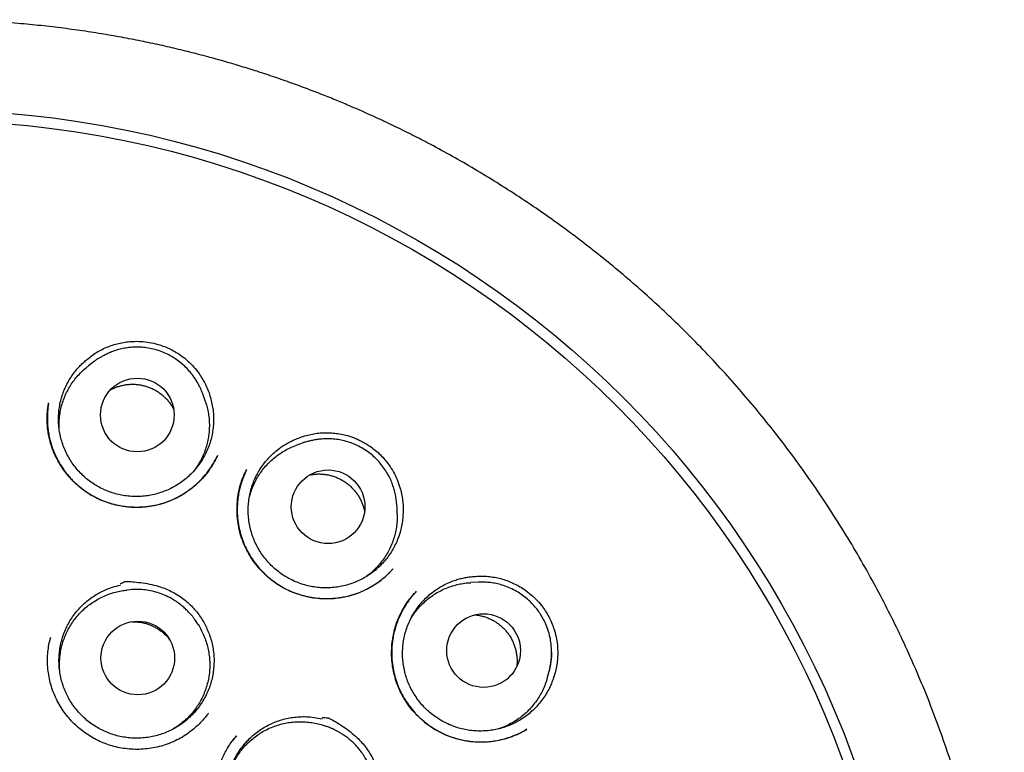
# Model space of a CAD drawing. Header units: millimetres. Extents: x 8 to 676, y 12 to 869.
# Tile 71 of 77: x 405 to 422, y 857 to 869. Entities that reach past the tile are written whole.
import ezdxf

# ---------------------------------------------------------------- set-up
doc = ezdxf.new("R2010")
doc.units = ezdxf.units.MM

msp = doc.modelspace()

# ---------------------------------------------------------------- linework, layer by layer
at = {"color": 7, "linetype": 'Continuous', "lineweight": 30}
for p, q in [((406.604, 863.172), (406.503, 863.095)), ((408.448, 862.495), (408.408, 862.615)), ((410.069, 861.815), (409.95, 861.772)), ((411.633, 860.625), (411.63, 860.751)), ((412.981, 859.498), (412.855, 859.491)), ((412.988, 859.498), (412.981, 859.498)), ((412.988, 859.498), (412.981, 859.498)), ((407.195, 859.373), (407.139, 859.368)), ((411.951, 859.344), (411.953, 859.346)), ((408.322, 858.798), (408.292, 858.845)), ((405.873, 858.579), (405.868, 858.557)), ((414.124, 857.899), (414.159, 858.021)), ((408.492, 857.315), (408.497, 857.321)), ((410.496, 857.087), (410.444, 857.106)), ((413.784, 857.053), (413.777, 857.049))]:
    msp.add_line(p, q, dxfattribs=at)
for centre, radius in [((403.836, 850.997), 16.35), ((403.836, 850.997), 16.174), ((407.315, 862.278), 0.612), ((410.485, 860.752), 0.612), ((413.068, 858.361), 0.612), ((407.323, 858.238), 0.612)]:
    msp.add_circle(centre, radius, dxfattribs=at)
msp.add_arc((413.047, 858.338), 1.156, 344.1025, 0.2321, dxfattribs=at)
for points, knots in [([(413.608, 835.879), (413.613, 835.883), (413.626, 835.892), (413.655, 835.912), (413.697, 835.942), (413.756, 835.983), (413.826, 836.031), (413.903, 836.084), (414.014, 836.161), (414.159, 836.263), (414.337, 836.392), (414.525, 836.531), (414.72, 836.68), (414.924, 836.84), (415.136, 837.011), (415.338, 837.181), (415.53, 837.346), (415.708, 837.502), (415.883, 837.661), (416.055, 837.821), (416.265, 838.022), (416.511, 838.266), (416.789, 838.553), (417.056, 838.842), (417.311, 839.131), (417.561, 839.425), (417.804, 839.725), (418.041, 840.03), (418.269, 840.336), (418.488, 840.644), (418.7, 840.955), (418.905, 841.271), (419.103, 841.589), (419.311, 841.939), (419.526, 842.321), (419.745, 842.736), (419.954, 843.156), (420.151, 843.582), (420.341, 844.022), (420.523, 844.476), (420.696, 844.946), (420.856, 845.421), (421.003, 845.901), (421.137, 846.386), (421.254, 846.864), (421.357, 847.334), (421.445, 847.797), (421.521, 848.26), (421.585, 848.725), (421.638, 849.201), (421.678, 849.687), (421.706, 850.185), (421.72, 850.684), (421.72, 851.185), (421.706, 851.688), (421.678, 852.18), (421.638, 852.662), (421.586, 853.131), (421.522, 853.598), (421.446, 854.062), (421.356, 854.532), (421.252, 855.009), (421.133, 855.492), (421, 855.972), (420.854, 856.449), (420.693, 856.923), (420.523, 857.385), (420.343, 857.833), (420.155, 858.268), (419.956, 858.697), (419.746, 859.119), (419.521, 859.543), (419.281, 859.969), (419.024, 860.395), (418.756, 860.813), (418.476, 861.225), (418.185, 861.628), (417.888, 862.017), (417.586, 862.391), (417.279, 862.751), (416.963, 863.103), (416.637, 863.447), (416.312, 863.771), (415.99, 864.077), (415.671, 864.366), (415.345, 864.647), (415.013, 864.92), (414.674, 865.184), (414.332, 865.439), (413.978, 865.689), (413.615, 865.933), (413.243, 866.17), (412.874, 866.393), (412.509, 866.602), (412.218, 866.759), (412.002, 866.872), (411.86, 866.944), (411.716, 867.016), (411.565, 867.089), (411.404, 867.165), (411.231, 867.245), (411.045, 867.329), (410.844, 867.416), (410.625, 867.508), (410.389, 867.603), (410.139, 867.7), (409.874, 867.797), (409.594, 867.895), (409.315, 867.988), (409.038, 868.074), (408.765, 868.155), (408.481, 868.234), (408.187, 868.31), (407.885, 868.384), (407.573, 868.453), (407.254, 868.519), (406.923, 868.58), (406.58, 868.637), (406.224, 868.689), (405.854, 868.736), (405.473, 868.775), (405.08, 868.807), (404.676, 868.831), (404.26, 868.846), (403.979, 868.848), (403.836, 868.849)], [0, 0, 0, 0, 0.000552, 0.001205, 0.002456, 0.004012, 0.005886, 0.007981, 0.01016, 0.014683, 0.019527, 0.024569, 0.029914, 0.035556, 0.041491, 0.047717, 0.052815, 0.058019, 0.063172, 0.06827, 0.073314, 0.082189, 0.090899, 0.099447, 0.107837, 0.116073, 0.124646, 0.133059, 0.141311, 0.149527, 0.157735, 0.165924, 0.174094, 0.182247, 0.192479, 0.202698, 0.212911, 0.223125, 0.233347, 0.244204, 0.255084, 0.265996, 0.276945, 0.287894, 0.298822, 0.309094, 0.319334, 0.329556, 0.339769, 0.349978, 0.360811, 0.371658, 0.382526, 0.393429, 0.404375, 0.415334, 0.425647, 0.435926, 0.446176, 0.456406, 0.466622, 0.477451, 0.48828, 0.499119, 0.509976, 0.52086, 0.531779, 0.542113, 0.552435, 0.562723, 0.572982, 0.583219, 0.594058, 0.604885, 0.615704, 0.626524, 0.637356, 0.648208, 0.658466, 0.668759, 0.679071, 0.689384, 0.699684, 0.709041, 0.718401, 0.727768, 0.737143, 0.746507, 0.755832, 0.76498, 0.77481, 0.784408, 0.793782, 0.80294, 0.811886, 0.815386, 0.818854, 0.822294, 0.825904, 0.829787, 0.833941, 0.83837, 0.843075, 0.8483, 0.853836, 0.859683, 0.865835, 0.872288, 0.879035, 0.885031, 0.891231, 0.897638, 0.904251, 0.911072, 0.917975, 0.925081, 0.932392, 0.939912, 0.947802, 0.955915, 0.964256, 0.972828, 0.981639, 0.990694, 1, 1, 1, 1]), ([(406.487, 863.208), (406.515, 863.23), (406.57, 863.274), (406.66, 863.332), (406.754, 863.382), (406.853, 863.424), (406.954, 863.457), (407.058, 863.481), (407.164, 863.497), (407.282, 863.504), (407.412, 863.5), (407.553, 863.48), (407.68, 863.447), (407.792, 863.406), (407.891, 863.36), (407.986, 863.305), (408.084, 863.237), (408.182, 863.152), (408.278, 863.05), (408.356, 862.946), (408.418, 862.845), (408.467, 862.747), (408.508, 862.646), (408.527, 862.576), (408.537, 862.541)], [0, 0, 0, 0, 0.0414575, 0.0830604, 0.1246565, 0.1661048, 0.2075898, 0.2492262, 0.2908707, 0.3323666, 0.3873413, 0.44248, 0.4974493, 0.5397651, 0.5822438, 0.6247246, 0.6670432, 0.7214283, 0.7759745, 0.8303619, 0.8726962, 0.9151906, 0.9576769, 1, 1, 1, 1]), ([(408.408, 862.615), (408.406, 862.623), (408.4, 862.64), (408.386, 862.673), (408.368, 862.714), (408.344, 862.764), (408.313, 862.82), (408.275, 862.883), (408.23, 862.947), (408.174, 863.016), (408.105, 863.088), (408.023, 863.159), (407.934, 863.223), (407.839, 863.278), (407.738, 863.324), (407.633, 863.36), (407.525, 863.386), (407.415, 863.402), (407.307, 863.407), (407.202, 863.402), (407.101, 863.388), (407.013, 863.368), (406.936, 863.345), (406.87, 863.32), (406.808, 863.292), (406.751, 863.263), (406.702, 863.235), (406.66, 863.21), (406.627, 863.189), (406.611, 863.177), (406.604, 863.172)], [0, 0, 0, 0, 0.013216, 0.029775, 0.050248, 0.074929, 0.103988, 0.137536, 0.173741, 0.210111, 0.258836, 0.307835, 0.357109, 0.406659, 0.456485, 0.506589, 0.556971, 0.607098, 0.65585, 0.703193, 0.749127, 0.793653, 0.826127, 0.857809, 0.888699, 0.918391, 0.94419, 0.965932, 0.984208, 1, 1, 1, 1]), ([(408.537, 862.541), (408.545, 862.506), (408.562, 862.437), (408.577, 862.33), (408.584, 862.222), (408.58, 862.113), (408.568, 862.006), (408.547, 861.9), (408.517, 861.795), (408.478, 861.694), (408.431, 861.597), (408.376, 861.504), (408.313, 861.415), (408.242, 861.332), (408.165, 861.256), (408.083, 861.187), (407.994, 861.124), (407.899, 861.069), (407.802, 861.023), (407.7, 860.985), (407.595, 860.955), (407.488, 860.935), (407.381, 860.923), (407.272, 860.921), (407.163, 860.927), (407.055, 860.943), (406.95, 860.968), (406.847, 861.001), (406.746, 861.043), (406.649, 861.094), (406.558, 861.152), (406.471, 861.217), (406.39, 861.29), (406.316, 861.37), (406.249, 861.455), (406.189, 861.545), (406.137, 861.641), (406.093, 861.741), (406.057, 861.843), (406.031, 861.947), (406.013, 862.055), (406.005, 862.163), (406.006, 862.271), (406.015, 862.379), (406.034, 862.486), (406.062, 862.591), (406.099, 862.692), (406.144, 862.791), (406.197, 862.885), (406.254, 862.968), (406.31, 863.039), (406.365, 863.099), (406.424, 863.156), (406.466, 863.191), (406.487, 863.208)], [0, 0, 0, 0, 0.019325, 0.03865, 0.058536, 0.078423, 0.097748, 0.117073, 0.136959, 0.156846, 0.176171, 0.195496, 0.215382, 0.235269, 0.254594, 0.273919, 0.293805, 0.313692, 0.333017, 0.352342, 0.372228, 0.392115, 0.41144, 0.430765, 0.450651, 0.470537, 0.489862, 0.509187, 0.529074, 0.54896, 0.568285, 0.58761, 0.607497, 0.627383, 0.646708, 0.666033, 0.68592, 0.705806, 0.725131, 0.744456, 0.764343, 0.784229, 0.803554, 0.822879, 0.842765, 0.862652, 0.881977, 0.901302, 0.921188, 0.941075, 0.955687, 0.9703, 0.98515, 1, 1, 1, 1]), ([(406.017, 862.043), (406.016, 862.077), (406.014, 862.147), (406.022, 862.252), (406.038, 862.356), (406.063, 862.457), (406.097, 862.556), (406.139, 862.653), (406.189, 862.746), (406.246, 862.833), (406.311, 862.915), (406.383, 862.992), (406.447, 863.053), (406.49, 863.084), (406.503, 863.094)], [0, 0, 0, 0, 0.084507, 0.172793, 0.261079, 0.346872, 0.432666, 0.520952, 0.609238, 0.695031, 0.780825, 0.869111, 0.957397, 1, 1, 1, 1]), ([(406.87, 862.696), (406.876, 862.699), (406.9, 862.713), (406.946, 862.733), (407.006, 862.755), (407.069, 862.771), (407.134, 862.783), (407.198, 862.788), (407.263, 862.789), (407.328, 862.784), (407.392, 862.773), (407.455, 862.757), (407.516, 862.736), (407.576, 862.71), (407.634, 862.679), (407.688, 862.643), (407.738, 862.603), (407.786, 862.559), (407.83, 862.51), (407.869, 862.459), (407.899, 862.413), (407.915, 862.382), (407.92, 862.371)], [0, 0, 0, 0, 0.016137, 0.068412, 0.120687, 0.174481, 0.228274, 0.280549, 0.332824, 0.386617, 0.440411, 0.492685, 0.54496, 0.598754, 0.652547, 0.704822, 0.757097, 0.81089, 0.864684, 0.916958, 0.969233, 1, 1, 1, 1]), ([(408.448, 862.495), (408.458, 862.464), (408.477, 862.401), (408.497, 862.302), (408.51, 862.198), (408.513, 862.093), (408.508, 861.987), (408.493, 861.884), (408.471, 861.782), (408.439, 861.681), (408.399, 861.584), (408.351, 861.491), (408.302, 861.411), (408.266, 861.364), (408.251, 861.345)], [0, 0, 0, 0, 0.078659, 0.163734, 0.24881, 0.336357, 0.423904, 0.50898, 0.594055, 0.681602, 0.76915, 0.854225, 0.939301, 1, 1, 1, 1]), ([(408.647, 861.607), (408.636, 861.583), (408.613, 861.533), (408.571, 861.457), (408.522, 861.378), (408.464, 861.3), (408.392, 861.216), (408.307, 861.13), (408.205, 861.045), (408.095, 860.968), (407.975, 860.899), (407.846, 860.842), (407.711, 860.796), (407.57, 860.764), (407.428, 860.745), (407.285, 860.74), (407.143, 860.748), (407.003, 860.769), (406.867, 860.804), (406.735, 860.85), (406.61, 860.909), (406.491, 860.979), (406.38, 861.059), (406.275, 861.149), (406.179, 861.25), (406.091, 861.36), (406.013, 861.479), (405.946, 861.606), (405.898, 861.726), (405.865, 861.835), (405.843, 861.931), (405.826, 862.031), (405.817, 862.133), (405.816, 862.233), (405.82, 862.324), (405.828, 862.405), (405.837, 862.455), (405.84, 862.479)], [0, 0, 0, 0, 0.0196256, 0.04029, 0.0620578, 0.0849869, 0.1087541, 0.1389856, 0.169815, 0.2012633, 0.2333611, 0.2661486, 0.2994968, 0.3331847, 0.3666427, 0.3998536, 0.4328409, 0.4656294, 0.4982506, 0.5307484, 0.5630098, 0.5949264, 0.626683, 0.6587449, 0.6911482, 0.7238955, 0.7569923, 0.7904558, 0.8243154, 0.8471235, 0.8701215, 0.8928682, 0.9183567, 0.9418022, 0.9632103, 0.9825994, 1, 1, 1, 1]), ([(405.839, 862.471), (405.836, 862.449), (405.829, 862.407), (405.824, 862.344), (405.82, 862.27), (405.819, 862.182), (405.824, 862.083), (405.837, 861.984), (405.856, 861.887), (405.884, 861.785), (405.92, 861.681), (405.969, 861.57), (406.032, 861.455), (406.11, 861.34), (406.197, 861.233), (406.292, 861.137), (406.394, 861.05), (406.502, 860.974), (406.616, 860.909), (406.734, 860.854), (406.857, 860.811), (406.984, 860.777), (407.116, 860.755), (407.25, 860.743), (407.387, 860.744), (407.524, 860.758), (407.661, 860.786), (407.797, 860.827), (407.929, 860.881), (408.056, 860.949), (408.178, 861.029), (408.292, 861.122), (408.398, 861.226), (408.493, 861.341), (408.575, 861.463), (408.618, 861.549), (408.639, 861.591)], [0, 0, 0, 0, 0.015715, 0.030589, 0.04493, 0.067897, 0.093157, 0.11504, 0.138436, 0.163249, 0.189444, 0.216244, 0.249354, 0.282045, 0.314325, 0.3462, 0.377683, 0.408796, 0.439558, 0.469982, 0.500477, 0.531405, 0.562747, 0.594482, 0.626591, 0.659068, 0.691921, 0.725161, 0.758817, 0.792849, 0.827133, 0.861679, 0.89651, 0.931662, 0.967152, 1, 1, 1, 1]), ([(411.73, 860.643), (411.728, 860.607), (411.724, 860.536), (411.707, 860.429), (411.681, 860.324), (411.646, 860.221), (411.603, 860.122), (411.552, 860.027), (411.492, 859.936), (411.425, 859.85), (411.351, 859.771), (411.271, 859.699), (411.185, 859.633), (411.093, 859.574), (410.997, 859.524), (410.898, 859.483), (410.794, 859.449), (410.688, 859.424), (410.581, 859.409), (410.473, 859.402), (410.364, 859.405), (410.255, 859.417), (410.149, 859.437), (410.045, 859.467), (409.943, 859.505), (409.844, 859.552), (409.75, 859.607), (409.662, 859.669), (409.578, 859.739), (409.5, 859.816), (409.43, 859.899), (409.367, 859.987), (409.311, 860.08), (409.263, 860.178), (409.224, 860.279), (409.194, 860.383), (409.172, 860.49), (409.159, 860.598), (409.156, 860.706), (409.161, 860.814), (409.176, 860.922), (409.2, 861.028), (409.232, 861.131), (409.273, 861.231), (409.323, 861.328), (409.381, 861.42), (409.446, 861.506), (409.518, 861.586), (409.597, 861.661), (409.675, 861.724), (409.75, 861.774), (409.82, 861.816), (409.893, 861.853), (409.943, 861.874), (409.968, 861.885)], [0, 0, 0, 0, 0.019325, 0.03865, 0.058536, 0.078423, 0.097748, 0.117073, 0.136959, 0.156846, 0.176171, 0.195496, 0.215382, 0.235269, 0.254594, 0.273919, 0.293805, 0.313692, 0.333017, 0.352342, 0.372228, 0.392115, 0.41144, 0.430765, 0.450651, 0.470537, 0.489862, 0.509187, 0.529074, 0.54896, 0.568285, 0.58761, 0.607497, 0.627383, 0.646708, 0.666033, 0.68592, 0.705806, 0.725131, 0.744456, 0.764343, 0.784229, 0.803554, 0.822879, 0.842765, 0.862652, 0.881977, 0.901302, 0.921188, 0.941075, 0.955687, 0.9703, 0.98515, 1, 1, 1, 1]), ([(409.968, 861.885), (410.001, 861.897), (410.068, 861.923), (410.171, 861.951), (410.275, 861.972), (410.382, 861.983), (410.488, 861.984), (410.595, 861.977), (410.701, 861.961), (410.816, 861.933), (410.939, 861.89), (411.067, 861.83), (411.179, 861.761), (411.274, 861.689), (411.355, 861.615), (411.429, 861.535), (411.503, 861.441), (411.572, 861.331), (411.633, 861.205), (411.677, 861.083), (411.707, 860.968), (411.725, 860.86), (411.734, 860.751), (411.732, 860.679), (411.73, 860.643)], [0, 0, 0, 0, 0.041458, 0.08306, 0.124656, 0.166105, 0.20759, 0.249226, 0.290871, 0.332367, 0.387341, 0.44248, 0.497449, 0.539765, 0.582244, 0.624725, 0.667043, 0.721428, 0.775975, 0.830362, 0.872696, 0.915191, 0.957677, 1, 1, 1, 1]), ([(411.63, 860.751), (411.629, 860.766), (411.627, 860.795), (411.62, 860.842), (411.614, 860.886), (411.608, 860.929), (411.599, 860.974), (411.585, 861.032), (411.563, 861.104), (411.53, 861.191), (411.485, 861.282), (411.429, 861.374), (411.363, 861.463), (411.288, 861.546), (411.205, 861.621), (411.115, 861.688), (411.019, 861.746), (410.918, 861.794), (410.813, 861.832), (410.705, 861.86), (410.599, 861.877), (410.498, 861.883), (410.404, 861.881), (410.32, 861.873), (410.255, 861.862), (410.208, 861.852), (410.176, 861.844), (410.14, 861.835), (410.11, 861.827), (410.085, 861.821), (410.075, 861.817), (410.069, 861.815)], [0, 0, 0, 0, 0.024901, 0.047405, 0.065756, 0.085069, 0.105845, 0.128086, 0.165988, 0.207502, 0.253102, 0.302278, 0.352507, 0.402734, 0.452959, 0.503183, 0.553408, 0.603633, 0.65386, 0.70409, 0.753266, 0.798867, 0.840783, 0.879013, 0.913557, 0.929447, 0.944406, 0.958341, 0.978488, 0.988943, 1, 1, 1, 1]), ([(409.175, 860.902), (409.181, 860.926), (409.195, 860.983), (409.227, 861.071), (409.27, 861.168), (409.322, 861.26), (409.38, 861.346), (409.446, 861.427), (409.519, 861.504), (409.598, 861.573), (409.682, 861.636), (409.771, 861.69), (409.861, 861.737), (409.922, 861.76), (409.951, 861.771)], [0, 0, 0, 0, 0.059835, 0.145078, 0.232798, 0.320518, 0.405761, 0.491004, 0.578724, 0.666444, 0.751687, 0.83693, 0.92465, 1, 1, 1, 1]), ([(411.56, 859.718), (411.555, 859.713), (411.545, 859.701), (411.524, 859.678), (411.495, 859.647), (411.455, 859.607), (411.405, 859.563), (411.343, 859.513), (411.269, 859.461), (411.185, 859.41), (411.094, 859.362), (411.001, 859.322), (410.906, 859.288), (410.809, 859.261), (410.696, 859.238), (410.566, 859.223), (410.421, 859.219), (410.278, 859.23), (410.137, 859.254), (410, 859.291), (409.866, 859.341), (409.738, 859.404), (409.617, 859.479), (409.504, 859.565), (409.4, 859.661), (409.305, 859.766), (409.22, 859.88), (409.146, 860.001), (409.084, 860.13), (409.034, 860.267), (408.998, 860.41), (408.976, 860.557), (408.969, 860.691), (408.974, 860.81), (408.984, 860.912), (409, 861.004), (409.018, 861.085), (409.037, 861.15), (409.057, 861.206), (409.075, 861.254), (409.093, 861.294), (409.108, 861.325), (409.12, 861.35), (409.127, 861.363), (409.13, 861.369)], [0, 0, 0, 0, 0.005354, 0.012358, 0.023047, 0.036292, 0.05213, 0.070585, 0.091605, 0.115724, 0.139685, 0.163504, 0.187117, 0.210488, 0.233635, 0.267957, 0.301839, 0.335305, 0.368405, 0.401491, 0.434707, 0.467924, 0.501042, 0.534096, 0.567103, 0.600071, 0.633003, 0.666002, 0.699404, 0.733264, 0.7676, 0.802421, 0.837711, 0.861491, 0.885458, 0.909602, 0.927299, 0.943188, 0.957204, 0.969362, 0.979682, 0.988191, 0.994934, 1, 1, 1, 1]), ([(409.133, 861.374), (409.128, 861.365), (409.119, 861.346), (409.106, 861.313), (409.091, 861.279), (409.071, 861.229), (409.044, 861.156), (409.018, 861.064), (408.997, 860.967), (408.982, 860.867), (408.974, 860.757), (408.974, 860.644), (408.983, 860.52), (409.005, 860.389), (409.042, 860.254), (409.09, 860.125), (409.15, 860.003), (409.218, 859.888), (409.296, 859.782), (409.381, 859.684), (409.471, 859.596), (409.537, 859.544), (409.569, 859.519)], [0, 0, 0, 0, 0.0168037, 0.033484, 0.0509272, 0.0699658, 0.1131136, 0.1630309, 0.2078531, 0.257034, 0.3105991, 0.3664482, 0.4218102, 0.4903767, 0.5579507, 0.6243535, 0.6896595, 0.753907, 0.817114, 0.8792911, 0.9408531, 1, 1, 1, 1]), ([(410.183, 861.282), (410.19, 861.283), (410.217, 861.289), (410.267, 861.295), (410.331, 861.298), (410.396, 861.295), (410.461, 861.287), (410.524, 861.274), (410.586, 861.255), (410.647, 861.231), (410.706, 861.202), (410.761, 861.168), (410.813, 861.13), (410.863, 861.087), (410.908, 861.04), (410.949, 860.991), (410.986, 860.937), (411.019, 860.881), (411.046, 860.822), (411.068, 860.761), (411.084, 860.708), (411.089, 860.675), (411.091, 860.663)], [0, 0, 0, 0, 0.016926, 0.069197, 0.121467, 0.175257, 0.229046, 0.281317, 0.333588, 0.387377, 0.441167, 0.493438, 0.545709, 0.599498, 0.653287, 0.705558, 0.757829, 0.811619, 0.865408, 0.917679, 0.96995, 1, 1, 1, 1]), ([(411.632, 860.625), (411.632, 860.606), (411.634, 860.552), (411.627, 860.464), (411.611, 860.36), (411.587, 860.259), (411.554, 860.158), (411.513, 860.061), (411.463, 859.969), (411.407, 859.881), (411.342, 859.798), (411.271, 859.72), (411.196, 859.651), (411.142, 859.611), (411.117, 859.591)], [0, 0, 0, 0, 0.046238, 0.134809, 0.220879, 0.306949, 0.39552, 0.484091, 0.570161, 0.656231, 0.744802, 0.833373, 0.919443, 1, 1, 1, 1]), ([(409.577, 859.513), (409.611, 859.489), (409.681, 859.439), (409.796, 859.377), (409.917, 859.324), (410.045, 859.281), (410.176, 859.25), (410.311, 859.23), (410.439, 859.223), (410.559, 859.226), (410.672, 859.238), (410.787, 859.259), (410.903, 859.291), (411.013, 859.33), (411.115, 859.377), (411.21, 859.429), (411.304, 859.488), (411.394, 859.557), (411.477, 859.629), (411.526, 859.681), (411.549, 859.705)], [0, 0, 0, 0, 0.058191, 0.118624, 0.179666, 0.241317, 0.303551, 0.366326, 0.429598, 0.480595, 0.532782, 0.586541, 0.641881, 0.698841, 0.747579, 0.797484, 0.84857, 0.900844, 0.954321, 1, 1, 1, 1]), ([(414.223, 857.887), (414.211, 857.854), (414.186, 857.787), (414.138, 857.69), (414.082, 857.597), (414.018, 857.509), (413.948, 857.427), (413.871, 857.352), (413.787, 857.282), (413.697, 857.22), (413.604, 857.167), (413.506, 857.121), (413.404, 857.083), (413.299, 857.054), (413.193, 857.035), (413.085, 857.024), (412.976, 857.023), (412.867, 857.03), (412.761, 857.047), (412.656, 857.073), (412.552, 857.107), (412.452, 857.151), (412.356, 857.202), (412.266, 857.261), (412.179, 857.327), (412.099, 857.402), (412.026, 857.481), (411.959, 857.567), (411.9, 857.659), (411.848, 857.755), (411.805, 857.854), (411.771, 857.957), (411.745, 858.063), (411.728, 858.171), (411.721, 858.279), (411.722, 858.387), (411.733, 858.495), (411.753, 858.603), (411.781, 858.707), (411.818, 858.808), (411.864, 858.907), (411.918, 859.002), (411.98, 859.09), (412.048, 859.173), (412.124, 859.251), (412.207, 859.322), (412.294, 859.386), (412.387, 859.441), (412.484, 859.489), (412.578, 859.526), (412.664, 859.553), (412.743, 859.571), (412.823, 859.586), (412.878, 859.591), (412.905, 859.593)], [0, 0, 0, 0, 0.019325, 0.03865, 0.058536, 0.078423, 0.097748, 0.117073, 0.136959, 0.156846, 0.176171, 0.195496, 0.215382, 0.235269, 0.254594, 0.273919, 0.293805, 0.313692, 0.333017, 0.352342, 0.372228, 0.392115, 0.41144, 0.430765, 0.450651, 0.470537, 0.489862, 0.509187, 0.529074, 0.54896, 0.568285, 0.58761, 0.607497, 0.627383, 0.646708, 0.666033, 0.68592, 0.705806, 0.725131, 0.744456, 0.764343, 0.784229, 0.803554, 0.822879, 0.842765, 0.862652, 0.881977, 0.901302, 0.921188, 0.941075, 0.955687, 0.9703, 0.98515, 1, 1, 1, 1]), ([(412.905, 859.593), (412.941, 859.596), (413.011, 859.601), (413.118, 859.598), (413.224, 859.586), (413.329, 859.565), (413.431, 859.535), (413.531, 859.497), (413.627, 859.45), (413.729, 859.39), (413.834, 859.313), (413.939, 859.217), (414.026, 859.119), (414.095, 859.021), (414.151, 858.927), (414.198, 858.829), (414.24, 858.717), (414.274, 858.592), (414.296, 858.453), (414.302, 858.324), (414.296, 858.205), (414.281, 858.097), (414.258, 857.99), (414.235, 857.922), (414.223, 857.887)], [0, 0, 0, 0, 0.041458, 0.08306, 0.124656, 0.166105, 0.20759, 0.249226, 0.290871, 0.332367, 0.387341, 0.44248, 0.497449, 0.539765, 0.582244, 0.624725, 0.667043, 0.721428, 0.775975, 0.830362, 0.872696, 0.915191, 0.957677, 1, 1, 1, 1]), ([(408.472, 858.725), (408.486, 858.692), (408.515, 858.627), (408.547, 858.523), (408.571, 858.417), (408.585, 858.309), (408.591, 858.201), (408.587, 858.093), (408.574, 857.984), (408.552, 857.877), (408.522, 857.774), (408.483, 857.673), (408.435, 857.575), (408.378, 857.481), (408.315, 857.394), (408.245, 857.312), (408.167, 857.235), (408.083, 857.166), (407.994, 857.104), (407.901, 857.05), (407.802, 857.003), (407.699, 856.965), (407.595, 856.937), (407.489, 856.916), (407.38, 856.905), (407.271, 856.903), (407.163, 856.911), (407.056, 856.927), (406.95, 856.952), (406.846, 856.986), (406.746, 857.029), (406.651, 857.08), (406.559, 857.139), (406.472, 857.205), (406.392, 857.279), (406.319, 857.358), (406.251, 857.444), (406.192, 857.536), (406.14, 857.631), (406.097, 857.73), (406.062, 857.834), (406.036, 857.94), (406.02, 858.046), (406.012, 858.154), (406.013, 858.263), (406.024, 858.372), (406.043, 858.478), (406.072, 858.583), (406.109, 858.685), (406.155, 858.784), (406.209, 858.878), (406.27, 858.967), (406.339, 859.051), (406.415, 859.129), (406.497, 859.2), (406.585, 859.264), (406.678, 859.32), (406.784, 859.373), (406.903, 859.419), (406.99, 859.44), (407.034, 859.45)], [0, 0, 0, 0, 0.016852, 0.033704, 0.051045, 0.068386, 0.085238, 0.10209, 0.119431, 0.136772, 0.153624, 0.170476, 0.187817, 0.205159, 0.22201, 0.238862, 0.256203, 0.273545, 0.290396, 0.307248, 0.32459, 0.341931, 0.358783, 0.375634, 0.392976, 0.410317, 0.427169, 0.444021, 0.461362, 0.478703, 0.495555, 0.512407, 0.529748, 0.547089, 0.563941, 0.580793, 0.598134, 0.615476, 0.632327, 0.649179, 0.66652, 0.683862, 0.700714, 0.717565, 0.734907, 0.752248, 0.7691, 0.785951, 0.803293, 0.820634, 0.837486, 0.854338, 0.871679, 0.88902, 0.905872, 0.922724, 0.940065, 0.957406, 0.978585, 1, 1, 1, 1]), ([(407.027, 859.471), (407.054, 859.484), (407.082, 859.497), (407.111, 859.509), (407.113, 859.51), (407.114, 859.51), (407.115, 859.51), (407.118, 859.51), (407.13, 859.51), (407.178, 859.509), (407.273, 859.503), (407.408, 859.488), (407.554, 859.461), (407.686, 859.426), (407.802, 859.383), (407.904, 859.334), (408.001, 859.277), (408.092, 859.212), (408.175, 859.142), (408.25, 859.065), (408.32, 858.983), (408.379, 858.898), (408.431, 858.812), (408.459, 858.754), (408.472, 858.725)], [0, 0, 0, 0, 0.050152, 0.052955, 0.053917, 0.053979, 0.054224, 0.055203, 0.059121, 0.074794, 0.137505, 0.221727, 0.306028, 0.390155, 0.454015, 0.518125, 0.582232, 0.646088, 0.707003, 0.768128, 0.829249, 0.890159, 0.94508, 1, 1, 1, 1]), ([(411.857, 858.887), (411.864, 858.899), (411.888, 858.941), (411.936, 859.008), (412.003, 859.089), (412.077, 859.164), (412.158, 859.232), (412.243, 859.293), (412.333, 859.346), (412.428, 859.392), (412.526, 859.43), (412.627, 859.459), (412.729, 859.479), (412.806, 859.489), (412.848, 859.49), (412.855, 859.49)], [0, 0, 0, 0, 0.034577, 0.119691, 0.204804, 0.292391, 0.379977, 0.46509, 0.550204, 0.63779, 0.725376, 0.81049, 0.895603, 0.98319, 1, 1, 1, 1]), ([(414.159, 858.021), (414.161, 858.03), (414.167, 858.05), (414.174, 858.085), (414.18, 858.125), (414.188, 858.175), (414.195, 858.237), (414.199, 858.309), (414.198, 858.398), (414.189, 858.502), (414.166, 858.622), (414.129, 858.742), (414.083, 858.848), (414.032, 858.939), (413.981, 859.016), (413.922, 859.092), (413.853, 859.166), (413.775, 859.237), (413.688, 859.302), (413.591, 859.361), (413.484, 859.413), (413.379, 859.45), (413.278, 859.476), (413.182, 859.492), (413.085, 859.5), (413.02, 859.498), (412.988, 859.498)], [0, 0, 0, 0, 0.015634, 0.032534, 0.051079, 0.071564, 0.102267, 0.13575, 0.170128, 0.22334, 0.278541, 0.33573, 0.394909, 0.43548, 0.477303, 0.52103, 0.566688, 0.614293, 0.663858, 0.715397, 0.76892, 0.824437, 0.867396, 0.911479, 0.956687, 1, 1, 1, 1]), ([(406.03, 857.988), (406.027, 858.019), (406.021, 858.085), (406.022, 858.186), (406.031, 858.292), (406.049, 858.396), (406.076, 858.497), (406.111, 858.596), (406.155, 858.692), (406.206, 858.784), (406.265, 858.871), (406.331, 858.952), (406.404, 859.029), (406.483, 859.099), (406.568, 859.161), (406.657, 859.216), (406.751, 859.264), (406.849, 859.304), (406.949, 859.334), (407.046, 859.356), (407.11, 859.364), (407.139, 859.367)], [0, 0, 0, 0, 0.047879, 0.100511, 0.154672, 0.208834, 0.261466, 0.314098, 0.368259, 0.42242, 0.475052, 0.527685, 0.581846, 0.636007, 0.688639, 0.741271, 0.795433, 0.849594, 0.902226, 0.954858, 1, 1, 1, 1]), ([(408.292, 858.845), (408.284, 858.857), (408.267, 858.882), (408.237, 858.922), (408.199, 858.968), (408.154, 859.017), (408.1, 859.069), (408.036, 859.123), (407.963, 859.177), (407.873, 859.233), (407.768, 859.285), (407.651, 859.328), (407.534, 859.358), (407.419, 859.375), (407.305, 859.382), (407.231, 859.376), (407.195, 859.373)], [0, 0, 0, 0, 0.034249, 0.07432, 0.120449, 0.172785, 0.231435, 0.29648, 0.367995, 0.444155, 0.543676, 0.640342, 0.734242, 0.825449, 0.914022, 1, 1, 1, 1]), ([(413.782, 857.05), (413.773, 857.044), (413.755, 857.033), (413.72, 857.012), (413.675, 856.987), (413.619, 856.961), (413.556, 856.935), (413.489, 856.911), (413.41, 856.887), (413.318, 856.865), (413.212, 856.848), (413.101, 856.838), (412.984, 856.837), (412.871, 856.845), (412.762, 856.86), (412.661, 856.882), (412.561, 856.911), (412.465, 856.946), (412.372, 856.988), (412.269, 857.043), (412.158, 857.115), (412.044, 857.207), (411.94, 857.307), (411.848, 857.415), (411.767, 857.53), (411.698, 857.651), (411.639, 857.78), (411.594, 857.915), (411.561, 858.056), (411.542, 858.202), (411.537, 858.351), (411.547, 858.491), (411.567, 858.621), (411.595, 858.737), (411.631, 858.846), (411.672, 858.946), (411.722, 859.043), (411.777, 859.135), (411.83, 859.208), (411.871, 859.261), (411.9, 859.294), (411.929, 859.323), (411.945, 859.339), (411.953, 859.347)], [0, 0, 0, 0, 0.008228, 0.01753, 0.030308, 0.045033, 0.061169, 0.077905, 0.095218, 0.119208, 0.144247, 0.170346, 0.197517, 0.225774, 0.25008, 0.274359, 0.298461, 0.322404, 0.346173, 0.369663, 0.404381, 0.438527, 0.472119, 0.505165, 0.537673, 0.570071, 0.602897, 0.636177, 0.669929, 0.704158, 0.738848, 0.773971, 0.802366, 0.83079, 0.857793, 0.883116, 0.906765, 0.933986, 0.958625, 0.969961, 0.980496, 0.990421, 1, 1, 1, 1]), ([(411.945, 859.339), (411.939, 859.332), (411.928, 859.32), (411.91, 859.298), (411.893, 859.279), (411.876, 859.258), (411.851, 859.227), (411.818, 859.184), (411.778, 859.126), (411.736, 859.057), (411.694, 858.978), (411.654, 858.89), (411.618, 858.796), (411.59, 858.7), (411.567, 858.602), (411.549, 858.488), (411.54, 858.358), (411.543, 858.212), (411.561, 858.069), (411.592, 857.93), (411.636, 857.796), (411.693, 857.668), (411.761, 857.545), (411.841, 857.429), (411.931, 857.319), (412.033, 857.218), (412.144, 857.127), (412.265, 857.047), (412.395, 856.979), (412.531, 856.924), (412.672, 856.882), (412.814, 856.855), (412.955, 856.842), (413.093, 856.841), (413.229, 856.854), (413.351, 856.877), (413.46, 856.907), (413.553, 856.939), (413.639, 856.975), (413.716, 857.012), (413.762, 857.04), (413.785, 857.052)], [0, 0, 0, 0, 0.007273, 0.013372, 0.019122, 0.025553, 0.032694, 0.047147, 0.063864, 0.082814, 0.103962, 0.127275, 0.1512, 0.174916, 0.198433, 0.221759, 0.256401, 0.290663, 0.32459, 0.358161, 0.391181, 0.423894, 0.4568, 0.489926, 0.523276, 0.556855, 0.590679, 0.624779, 0.659175, 0.693882, 0.728427, 0.762366, 0.795674, 0.828329, 0.860327, 0.89168, 0.916305, 0.939914, 0.961706, 0.981723, 1, 1, 1, 1]), ([(412.932, 858.954), (412.939, 858.954), (412.968, 858.951), (413.016, 858.942), (413.079, 858.926), (413.14, 858.904), (413.2, 858.877), (413.256, 858.846), (413.31, 858.81), (413.361, 858.769), (413.408, 858.724), (413.451, 858.675), (413.49, 858.623), (413.525, 858.568), (413.554, 858.51), (413.579, 858.45), (413.599, 858.388), (413.613, 858.325), (413.622, 858.26), (413.625, 858.195), (413.624, 858.139), (413.619, 858.104), (413.618, 858.09)], [0, 0, 0, 0, 0.017108, 0.069143, 0.121178, 0.174725, 0.228272, 0.280307, 0.332342, 0.385889, 0.439436, 0.491471, 0.543506, 0.597053, 0.650599, 0.702635, 0.75467, 0.808216, 0.861763, 0.913798, 0.965833, 1, 1, 1, 1]), ([(407.224, 858.841), (407.24, 858.841), (407.276, 858.842), (407.334, 858.837), (407.398, 858.827), (407.461, 858.811), (407.523, 858.79), (407.582, 858.764), (407.639, 858.733), (407.694, 858.697), (407.745, 858.657), (407.792, 858.612), (407.83, 858.572), (407.85, 858.545), (407.857, 858.536)], [0, 0, 0, 0, 0.062526, 0.150286, 0.238047, 0.328357, 0.418667, 0.506428, 0.594188, 0.684498, 0.774809, 0.862569, 0.95033, 1, 1, 1, 1]), ([(408.322, 858.798), (408.323, 858.796), (408.344, 858.766), (408.378, 858.703), (408.423, 858.609), (408.46, 858.509), (408.488, 858.407), (408.507, 858.304), (408.518, 858.2), (408.52, 858.094), (408.513, 857.989), (408.497, 857.885), (408.472, 857.784), (408.439, 857.683), (408.397, 857.586), (408.348, 857.494), (408.291, 857.406), (408.226, 857.322), (408.155, 857.244), (408.078, 857.174), (408, 857.113), (407.946, 857.079), (407.922, 857.064)], [0, 0, 0, 0, 0.003266, 0.055523, 0.107781, 0.161556, 0.215332, 0.267589, 0.319847, 0.373623, 0.427398, 0.479656, 0.531913, 0.585689, 0.639464, 0.691722, 0.743979, 0.797755, 0.85153, 0.903788, 0.956045, 1, 1, 1, 1]), ([(408.495, 857.318), (408.471, 857.288), (408.423, 857.225), (408.34, 857.138), (408.249, 857.054), (408.146, 856.976), (408.034, 856.905), (407.911, 856.843), (407.781, 856.793), (407.648, 856.756), (407.513, 856.731), (407.378, 856.719), (407.246, 856.718), (407.115, 856.729), (406.989, 856.751), (406.866, 856.783), (406.749, 856.825), (406.637, 856.877), (406.531, 856.936), (406.43, 857.005), (406.333, 857.082), (406.242, 857.167), (406.158, 857.26), (406.081, 857.361), (406.013, 857.469), (405.954, 857.584), (405.906, 857.704), (405.867, 857.829), (405.841, 857.957), (405.825, 858.085), (405.821, 858.213), (405.828, 858.338), (405.844, 858.459), (405.863, 858.536), (405.872, 858.573)], [0, 0, 0, 0, 0.028643, 0.058208, 0.088725, 0.12023, 0.152768, 0.186334, 0.220634, 0.254634, 0.288088, 0.321007, 0.353399, 0.385269, 0.416628, 0.447495, 0.47789, 0.507823, 0.537371, 0.56712, 0.597186, 0.62755, 0.658196, 0.68911, 0.72029, 0.751747, 0.783488, 0.815535, 0.847514, 0.879115, 0.910347, 0.941218, 0.97175, 1, 1, 1, 1]), ([(414.124, 857.899), (414.122, 857.893), (414.112, 857.852), (414.084, 857.779), (414.042, 857.682), (413.991, 857.591), (413.932, 857.504), (413.866, 857.422), (413.794, 857.345), (413.715, 857.276), (413.632, 857.214), (413.542, 857.158), (413.448, 857.11), (413.371, 857.077), (413.325, 857.064), (413.311, 857.06)], [0, 0, 0, 0, 0.016523, 0.10397, 0.191418, 0.276397, 0.361376, 0.448824, 0.536271, 0.62125, 0.706229, 0.793677, 0.881125, 0.966104, 1, 1, 1, 1]), ([(411.366, 855.948), (411.365, 855.913), (411.362, 855.841), (411.346, 855.734), (411.321, 855.628), (411.287, 855.524), (411.245, 855.424), (411.195, 855.329), (411.137, 855.237), (411.071, 855.15), (410.998, 855.07), (410.919, 854.996), (410.833, 854.928), (410.742, 854.869), (410.647, 854.817), (410.548, 854.774), (410.445, 854.738), (410.339, 854.712), (410.232, 854.695), (410.124, 854.687), (410.015, 854.688), (409.907, 854.698), (409.8, 854.717), (409.696, 854.745), (409.593, 854.782), (409.494, 854.828), (409.399, 854.882), (409.31, 854.943), (409.225, 855.012), (409.147, 855.088), (409.075, 855.169), (409.011, 855.256), (408.954, 855.349), (408.905, 855.447), (408.865, 855.547), (408.833, 855.651), (408.81, 855.758), (408.796, 855.866), (408.791, 855.974), (408.795, 856.082), (408.808, 856.191), (408.831, 856.297), (408.862, 856.401), (408.902, 856.502), (408.95, 856.599), (409.007, 856.693), (409.071, 856.78), (409.142, 856.862), (409.22, 856.938), (409.304, 857.007), (409.393, 857.068), (409.487, 857.122), (409.586, 857.167), (409.689, 857.205), (409.793, 857.233), (409.899, 857.252), (410.008, 857.263), (410.126, 857.264), (410.253, 857.254), (410.341, 857.235), (410.386, 857.226)], [0, 0, 0, 0, 0.016852, 0.033704, 0.051045, 0.068386, 0.085238, 0.10209, 0.119431, 0.136772, 0.153624, 0.170476, 0.187817, 0.205159, 0.22201, 0.238862, 0.256203, 0.273545, 0.290396, 0.307248, 0.32459, 0.341931, 0.358783, 0.375634, 0.392976, 0.410317, 0.427169, 0.444021, 0.461362, 0.478703, 0.495555, 0.512407, 0.529748, 0.547089, 0.563941, 0.580793, 0.598134, 0.615476, 0.632327, 0.649179, 0.66652, 0.683862, 0.700714, 0.717565, 0.734907, 0.752248, 0.7691, 0.785951, 0.803293, 0.820634, 0.837486, 0.854338, 0.871679, 0.88902, 0.905872, 0.922724, 0.940065, 0.957406, 0.978585, 1, 1, 1, 1]), ([(408.844, 856.335), (408.853, 856.362), (408.874, 856.422), (408.917, 856.511), (408.97, 856.603), (409.03, 856.689), (409.096, 856.769), (409.17, 856.845), (409.251, 856.914), (409.336, 856.975), (409.425, 857.029), (409.52, 857.076), (409.619, 857.114), (409.719, 857.143), (409.822, 857.165), (409.927, 857.177), (410.033, 857.181), (410.137, 857.175), (410.241, 857.161), (410.344, 857.139), (410.411, 857.117), (410.444, 857.106)], [0, 0, 0, 0, 0.042421, 0.096356, 0.150291, 0.202704, 0.255116, 0.309051, 0.362987, 0.415399, 0.467812, 0.521747, 0.575682, 0.628094, 0.680507, 0.734442, 0.788377, 0.84079, 0.893202, 0.947137, 1, 1, 1, 1]), ([(410.388, 857.248), (410.418, 857.247), (410.449, 857.246), (410.48, 857.245), (410.483, 857.245), (410.483, 857.245), (410.484, 857.244), (410.487, 857.243), (410.498, 857.238), (410.541, 857.216), (410.624, 857.169), (410.739, 857.098), (410.858, 857.01), (410.962, 856.921), (411.048, 856.831), (411.119, 856.743), (411.182, 856.65), (411.235, 856.553), (411.279, 856.453), (411.314, 856.351), (411.341, 856.247), (411.358, 856.145), (411.367, 856.045), (411.367, 855.98), (411.366, 855.948)], [0, 0, 0, 0, 0.0501521, 0.0529547, 0.0539172, 0.0539786, 0.0542235, 0.055203, 0.059121, 0.0747936, 0.1375051, 0.2217266, 0.3060284, 0.3901552, 0.4540147, 0.5181245, 0.5822317, 0.6460877, 0.707003, 0.7681281, 0.8292491, 0.8901587, 0.9450804, 1, 1, 1, 1]), ([(410.761, 854.662), (410.731, 854.648), (410.668, 854.617), (410.568, 854.579), (410.465, 854.548), (410.362, 854.525), (410.261, 854.51), (410.147, 854.5), (410.02, 854.5), (409.883, 854.512), (409.755, 854.535), (409.635, 854.568), (409.524, 854.609), (409.422, 854.656), (409.327, 854.709), (409.228, 854.774), (409.124, 854.855), (409.02, 854.953), (408.925, 855.06), (408.841, 855.175), (408.769, 855.299), (408.715, 855.417), (408.675, 855.529), (408.646, 855.634), (408.624, 855.743), (408.61, 855.852), (408.605, 855.958), (408.606, 856.061), (408.616, 856.168), (408.634, 856.278), (408.659, 856.384), (408.692, 856.484), (408.73, 856.579), (408.776, 856.673), (408.829, 856.766), (408.891, 856.857), (408.938, 856.914), (408.961, 856.943)], [0, 0, 0, 0, 0.024518, 0.051876, 0.078476, 0.104335, 0.129464, 0.153868, 0.189117, 0.222753, 0.254791, 0.285251, 0.314145, 0.341477, 0.367739, 0.393987, 0.428999, 0.464011, 0.498995, 0.533936, 0.568836, 0.603708, 0.629859, 0.656058, 0.683353, 0.712221, 0.736455, 0.761704, 0.787978, 0.81529, 0.843665, 0.868132, 0.893232, 0.918957, 0.945321, 0.972333, 1, 1, 1, 1]), ([(408.961, 856.943), (408.938, 856.917), (408.914, 856.888), (408.893, 856.857), (408.892, 856.856)], [0, 0, 0, 0, 0.9408129, 1, 1, 1, 1]), ([(411.256, 856.135), (411.255, 856.141), (411.253, 856.153), (411.249, 856.175), (411.244, 856.201), (411.236, 856.233), (411.226, 856.273), (411.212, 856.322), (411.192, 856.385), (411.163, 856.46), (411.122, 856.544), (411.072, 856.628), (411.02, 856.7), (410.969, 856.762), (410.921, 856.813), (410.868, 856.863), (410.811, 856.909), (410.753, 856.951), (410.697, 856.987), (410.647, 857.016), (410.603, 857.039), (410.568, 857.056), (410.541, 857.068), (410.522, 857.077), (410.507, 857.083), (410.5, 857.086), (410.496, 857.087)], [0, 0, 0, 0, 0.017672, 0.036841, 0.057884, 0.081085, 0.115729, 0.154954, 0.198819, 0.268137, 0.340208, 0.415034, 0.492613, 0.545873, 0.600358, 0.656068, 0.713003, 0.770102, 0.821517, 0.866421, 0.904912, 0.93713, 0.957321, 0.97429, 0.988338, 1, 1, 1, 1])]:
    msp.add_open_spline(points, degree=3, knots=knots, dxfattribs=at)

doc.saveas('drawing.dxf')
